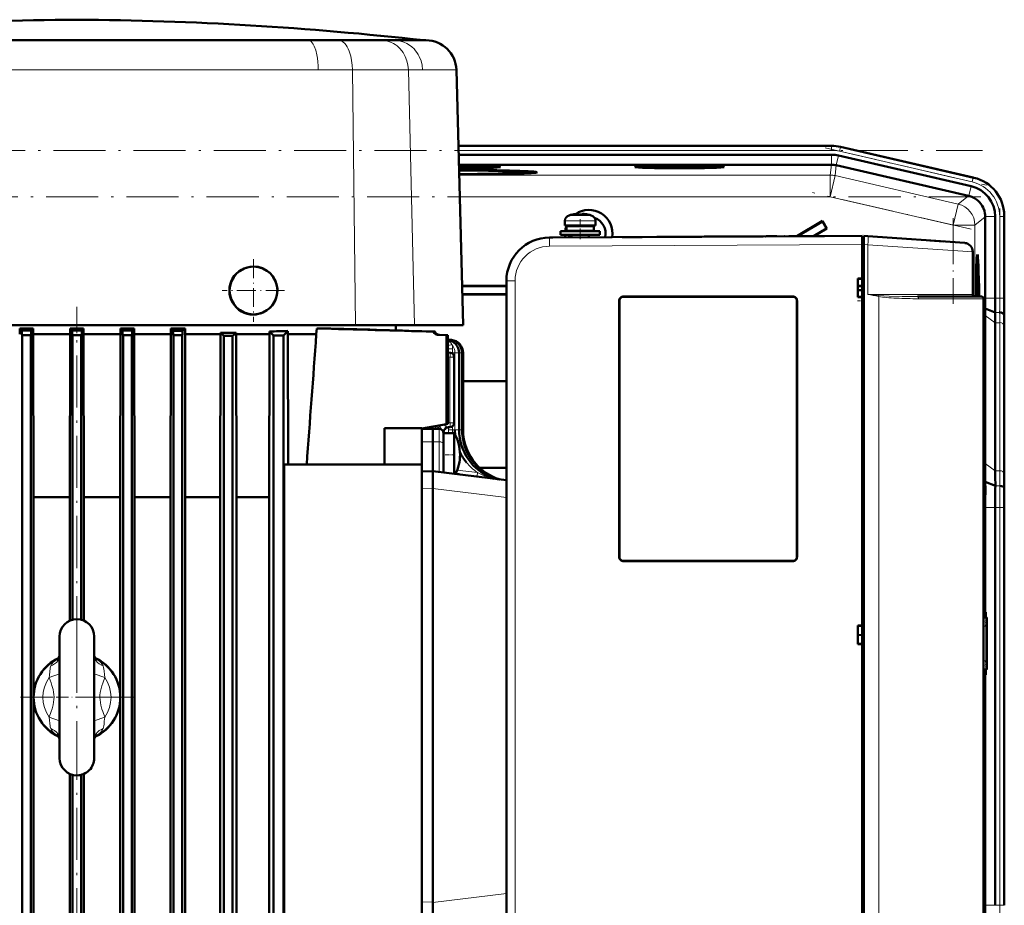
# Model space of a CAD drawing. Extents: x -1351 to 1763, y -1300 to 601.
# Tile 91 of 91: x 1461 to 1688, y 380 to 584. Entities that reach past the tile are written whole.
import ezdxf

# ---------------------------------------------------------------- set-up
doc = ezdxf.new("R2010")
doc.units = 0
doc.linetypes.add('DASHDOT', pattern=[18.5, 12, -3, 0.5, -3])

msp = doc.modelspace()

# ---------------------------------------------------------------- linework, layer by layer
at = {"color": 7, "lineweight": 50}
for p, q in [((1473.81, 579.62), (1403.64, 579.62)), ((1473.81, 579.62), (1445.48, 579.62)), ((1553.76, 579.62), (1473.81, 579.62)), ((1489.57, 579.62), (1473.81, 579.62)), ((1527.14, 579.62), (1489.57, 579.62)), ((1534.17, 579.62), (1527.14, 579.62)), ((1537.85, 579.62), (1534.17, 579.62)), ((1540.04, 579.62), (1537.85, 579.62)), ((1540.05, 579.62), (1540.04, 579.62)), ((1543.96, 579.62), (1540.05, 579.62)), ((1546.88, 579.62), (1543.96, 579.62)), ((1551.84, 579.62), (1546.88, 579.62)), ((1552.46, 579.62), (1551.84, 579.62)), ((1554.27, 579.62), (1552.46, 579.62)), ((1553.76, 579.62), (1553.81, 579.62)), ((1562.81, 513.94), (1561.27, 572.8)), ((1561.72, 555.29), (1627.47, 555.29)), ((1647.74, 555.29), (1627.47, 555.29)), ((1649.82, 555.05), (1680.59, 547.95)), ((1649.82, 555.05), (1680.39, 547.99)), ((1561.78, 553.23), (1647.74, 553.23)), ((1649.35, 553.04), (1679.93, 545.98)), ((1647.73, 550.93), (1561.84, 550.93)), ((1648.85, 550.8), (1679.32, 543.76)), ((1577.84, 549.21), (1577.91, 548.97)), ((1679.41, 543.74), (1679.32, 543.76)), ((1586.31, 536.89), (1586.31, 538.02)), ((1587.89, 539.42), (1587.88, 539.43)), ((1588.87, 539.58), (1589.04, 539.59)), ((1588.87, 539.58), (1589.04, 539.59)), ((1589.31, 539.57), (1589.31, 539.42)), ((1590.31, 539.57), (1590.31, 539.42)), ((1590.36, 539.59), (1590.33, 539.58)), ((1591.74, 539.43), (1591.73, 539.42)), ((1593.31, 538.02), (1593.31, 536.89)), ((1593.31, 538.02), (1593.31, 536.89)), ((1645.69, 537.97), (1639.74, 534.46)), ((1645.66, 537.87), (1645.69, 537.97)), ((1645.69, 537.97), (1646.7, 536.25)), ((1683.2, 538.89), (1683.19, 538.98)), ((1683.2, 538.89), (1683.2, 520.18)), ((1685.5, 538.98), (1685.5, 520.18)), ((1687.56, 539.19), (1687.56, 520.18)), ((1687.56, 538.98), (1687.56, 520.18)), ((1589.81, 536.89), (1586.31, 536.89)), ((1586.66, 536.79), (1589.81, 536.79)), ((1586.66, 536.79), (1586.66, 535.69)), ((1586.66, 535.69), (1589.81, 535.69)), ((1587.81, 536.79), (1587.81, 536.89)), ((1587.81, 535.59), (1587.81, 535.69)), ((1593.31, 536.89), (1589.81, 536.89)), ((1589.81, 536.79), (1592.96, 536.79)), ((1589.81, 535.69), (1592.96, 535.69)), ((1591.81, 536.79), (1591.81, 536.89)), ((1591.81, 536.79), (1591.81, 536.89)), ((1591.81, 535.59), (1591.81, 535.69)), ((1591.81, 535.59), (1591.81, 535.69)), ((1592.96, 536.79), (1592.96, 535.69)), ((1592.96, 536.79), (1592.96, 535.69)), ((1645.66, 537.87), (1639.88, 534.46)), ((1646.61, 536.27), (1643.57, 534.48)), ((1646.7, 536.25), (1643.71, 534.48)), ((1645.66, 537.87), (1646.61, 536.27)), ((1646.61, 536.27), (1646.7, 536.25)), ((1582.76, 534.16), (1654.81, 534.54)), ((1582.76, 534.16), (1583.54, 534.17)), ((1583.79, 534.17), (1583.8, 534.17)), ((1585.31, 535.59), (1589.81, 535.59)), ((1585.31, 534.79), (1585.31, 535.59)), ((1585.31, 534.79), (1589.81, 534.79)), ((1587.31, 534.79), (1587.31, 534.18)), ((1587.81, 534.19), (1587.81, 534.79)), ((1589.81, 535.59), (1594.31, 535.59)), ((1589.81, 534.79), (1594.31, 534.79)), ((1591.81, 534.21), (1591.81, 534.79)), ((1591.81, 534.21), (1591.81, 534.79)), ((1594.31, 535.59), (1594.31, 534.79)), ((1594.31, 535.59), (1594.31, 534.79)), ((1604.14, 534.27), (1599.48, 534.25)), ((1599.48, 534.25), (1599.5, 534.25)), ((1607.68, 534.29), (1604.14, 534.27)), ((1609.48, 534.3), (1607.48, 534.29)), ((1608.62, 534.3), (1608.69, 534.3)), ((1608.71, 534.3), (1611.91, 534.31)), ((1614.86, 534.33), (1611.5, 534.31)), ((1618.75, 534.35), (1616.34, 534.34)), ((1618.5, 534.35), (1618.53, 534.35)), ((1619.71, 534.35), (1619.73, 534.35)), ((1622.81, 534.37), (1620.58, 534.36)), ((1620.58, 534.36), (1620.61, 534.36)), ((1622.81, 534.37), (1622.83, 534.37)), ((1631.35, 534.42), (1630.62, 534.41)), ((1631.96, 534.42), (1631.68, 534.42)), ((1632.63, 534.42), (1632.56, 534.42)), ((1637.02, 534.45), (1636.93, 534.44)), ((1637.92, 534.45), (1640.92, 534.47)), ((1645.17, 534.49), (1646.15, 534.49)), ((1646.15, 534.49), (1645.93, 534.49)), ((1654.81, 532.54), (1654.81, 534.24)), ((1655.21, 534.24), (1654.81, 534.24)), ((1655.21, 534.51), (1656.12, 534.45)), ((1655.21, 532.52), (1655.21, 534.51)), ((1678.45, 532.89), (1656.12, 534.45)), ((1673.65, 533.22), (1670.4, 533.45)), ((1670.47, 533.44), (1673.66, 533.22)), ((1578.48, 533.18), (1578.53, 533.2)), ((1654.81, 348.53), (1654.81, 532.54)), ((1654.81, 524.69), (1654.81, 532.54)), ((1655.21, 532.52), (1655.21, 348.56)), ((1680.31, 530.89), (1680.31, 521.04)), ((1514.48, 527.47), (1514.51, 527.47)), ((1681.4, 528.47), (1681.2, 528.52)), ((1653.81, 520.39), (1653.81, 524.69)), ((1653.81, 524.69), (1654.81, 524.69)), ((1653.81, 524.54), (1654.81, 524.6)), ((1654.81, 524.64), (1654.81, 524.69)), ((1562.57, 523.04), (1572.81, 523.04)), ((1562.57, 522.97), (1572.81, 522.97)), ((1572.81, 524.16), (1572.81, 356.92)), ((1653.81, 523.04), (1654.81, 523.04)), ((1653.81, 522.97), (1654.81, 522.97)), ((1681.2, 522.6), (1681.14, 522.59)), ((1681.21, 520.71), (1681.2, 522.6)), ((1681.2, 522.6), (1681.21, 522.6)), ((1681.21, 522.6), (1681.23, 520.54)), ((1572.81, 521.11), (1562.62, 521.11)), ((1572.81, 521.04), (1562.62, 521.04)), ((1599.81, 520.54), (1638.81, 520.54)), ((1599.81, 520.51), (1638.81, 520.51)), ((1654.81, 521.99), (1653.81, 521.99)), ((1654.81, 521.99), (1653.81, 521.99)), ((1654.81, 520.47), (1653.81, 520.54)), ((1654.81, 520.39), (1653.81, 520.39)), ((1654.81, 520.39), (1654.81, 520.44)), ((1654.81, 444.69), (1654.81, 520.39)), ((1667.57, 520.54), (1682.31, 520.54)), ((1681.18, 521.02), (1681.13, 521.02)), ((1681.15, 520.62), (1681.15, 520.54)), ((1681.2, 520.54), (1681.18, 521.02)), ((1682.81, 520.04), (1682.81, 361.04)), ((1598.81, 460.54), (1598.81, 519.54)), ((1598.84, 460.54), (1598.84, 519.54)), ((1639.78, 519.54), (1639.78, 460.54)), ((1639.81, 519.54), (1639.81, 460.54)), ((1682.81, 508.54), (1682.81, 518.74)), ((1685.48, 516.87), (1683.18, 517.82)), ((1682.81, 516.03), (1683.15, 516.04)), ((1683.15, 516.04), (1683.15, 516.18)), ((1683.15, 482.04), (1683.15, 516.04)), ((1687.53, 516.04), (1687.5, 516.47)), ((1473.81, 513.94), (1409.62, 513.94)), ((1463.74, 513.17), (1460.61, 513.17)), ((1460.61, 513.17), (1461.08, 512.72)), ((1460.61, 513.17), (1460.61, 511.84)), ((1463.74, 513.17), (1463.29, 512.72)), ((1463.74, 513.17), (1463.74, 511.84)), ((1472.27, 513.18), (1475.35, 513.18)), ((1472.27, 513.18), (1472.7, 512.74)), ((1472.27, 513.18), (1472.27, 511.84)), ((1538, 513.94), (1473.81, 513.94)), ((1475.35, 513.18), (1474.91, 512.74)), ((1475.35, 513.18), (1475.35, 511.84)), ((1483.88, 513.17), (1483.87, 511.84)), ((1483.88, 513.17), (1484.33, 512.72)), ((1487, 513.17), (1483.88, 513.17)), ((1487, 513.17), (1486.54, 512.72)), ((1487, 513.17), (1487.01, 511.84)), ((1495.43, 513.18), (1495.95, 512.67)), ((1498.72, 513.18), (1495.43, 513.18)), ((1495.43, 513.18), (1495.43, 511.84)), ((1498.72, 513.18), (1498.72, 511.84)), ((1529.09, 513.17), (1528.99, 511.84)), ((1529.09, 513.17), (1532.35, 513.17)), ((1546.08, 513.94), (1538, 513.94)), ((1551.59, 513.94), (1546.08, 513.94)), ((1547.31, 513.94), (1547.31, 512.73)), ((1562.81, 513.94), (1551.59, 513.94)), ((1685.5, 514.52), (1685.5, 480.38)), ((1687.56, 513.11), (1687.56, 478.97)), ((1687.56, 513.11), (1687.56, 478.97)), ((1463.29, 512.72), (1461.08, 512.72)), ((1461.11, 511.7), (1461.18, 511.63)), ((1461.18, 511.63), (1463.18, 511.63)), ((1461.18, 329.51), (1461.18, 511.63)), ((1463.25, 511.7), (1463.18, 511.63)), ((1463.18, 329.47), (1463.18, 511.63)), ((1463.74, 511.84), (1463.81, 474.27)), ((1472.27, 511.84), (1463.74, 511.84)), ((1472.27, 511.84), (1472.2, 474.27)), ((1473.81, 512.74), (1472.7, 512.74)), ((1472.74, 511.7), (1472.81, 511.63)), ((1473.81, 511.63), (1472.81, 511.63)), ((1472.81, 446.01), (1472.81, 511.63)), ((1473.81, 512.74), (1474.91, 512.74)), ((1474.81, 511.63), (1473.81, 511.63)), ((1474.88, 511.7), (1474.81, 511.63)), ((1474.81, 446.01), (1474.81, 511.63)), ((1475.35, 511.84), (1475.42, 474.27)), ((1475.35, 511.84), (1483.87, 511.84)), ((1483.87, 511.84), (1483.8, 474.27)), ((1484.33, 512.72), (1486.54, 512.72)), ((1484.43, 511.63), (1484.36, 511.7)), ((1486.43, 511.63), (1484.43, 511.63)), ((1484.43, 329.47), (1484.43, 511.63)), ((1486.43, 511.63), (1486.5, 511.7)), ((1486.43, 511.63), (1486.43, 329.51)), ((1487.01, 511.84), (1487.08, 474.27)), ((1495.43, 511.84), (1487.01, 511.84)), ((1495.43, 511.84), (1495.36, 474.27)), ((1495.95, 512.67), (1498.16, 512.65)), ((1496.06, 511.63), (1495.99, 511.7)), ((1498.06, 511.63), (1496.06, 511.63)), ((1496.06, 329.74), (1496.06, 511.63)), ((1498.06, 511.63), (1498.13, 511.7)), ((1498.06, 329.8), (1498.06, 511.63)), ((1498.72, 511.84), (1498.79, 474.27)), ((1506.93, 511.84), (1498.72, 511.84)), ((1506.93, 511.84), (1506.86, 474.27)), ((1510.49, 512.17), (1506.93, 512.17)), ((1506.93, 512.17), (1506.93, 511.84)), ((1507.68, 511.48), (1509.68, 511.46)), ((1507.68, 330.18), (1507.68, 511.48)), ((1509.68, 330.27), (1509.68, 511.46)), ((1510.49, 512.17), (1510.49, 511.84)), ((1510.49, 511.84), (1510.57, 474.27)), ((1518.21, 511.84), (1510.49, 511.84)), ((1518.12, 474.27), (1518.21, 511.84)), ((1518.21, 512.47), (1519.14, 511.54)), ((1518.21, 512.47), (1518.21, 511.84)), ((1519.14, 511.54), (1521.39, 511.54)), ((1519.14, 511.54), (1519.14, 331.54)), ((1522.45, 512.59), (1521.39, 511.54)), ((1521.39, 511.54), (1521.39, 331.54)), ((1522.45, 512.59), (1522.45, 511.84)), ((1522.53, 481.82), (1522.45, 511.84)), ((1528.99, 511.84), (1522.45, 511.84)), ((1556.01, 512.43), (1556.35, 512.45)), ((1559.02, 511.63), (1556.95, 511.7)), ((1559.34, 511.63), (1557.29, 511.7)), ((1559.34, 511.63), (1557.29, 511.7)), ((1559.34, 511.63), (1559.02, 511.63)), ((1559.02, 511.63), (1559.02, 491.15)), ((1559.34, 511.63), (1559.34, 491.2)), ((1559.34, 511.63), (1559.34, 510.65)), ((1559.34, 510.65), (1560.17, 510.54)), ((1559.34, 510.62), (1559.95, 510.54)), ((1682.81, 372.54), (1682.81, 508.54)), ((1559.89, 507.58), (1559.34, 507.65)), ((1560.77, 506.59), (1560.77, 491.42)), ((1561.91, 507.57), (1561.91, 489.84)), ((1562.58, 507.57), (1562.58, 489.84)), ((1562.81, 507.57), (1562.81, 489.84)), ((1572.81, 501.04), (1562.81, 501.04)), ((1553.31, 490.14), (1559.02, 491.15)), ((1555.8, 490.58), (1555.81, 490.08)), ((1559.34, 491.2), (1559.02, 491.15)), ((1559.8, 490.42), (1559.43, 490.41)), ((1553.31, 490.16), (1544.71, 490.16)), ((1544.71, 481.82), (1544.71, 490.16)), ((1553.31, 483.31), (1553.31, 490.16)), ((1553.56, 490.02), (1555.81, 490.08)), ((1555.81, 490.08), (1555.81, 487.08)), ((1557.33, 490.04), (1555.81, 490.08)), ((1558.31, 489.08), (1558.31, 486.58)), ((1560.77, 489.08), (1558.31, 489.08)), ((1560.77, 489.08), (1560.77, 486.48)), ((1555.81, 480.28), (1555.81, 487.08)), ((1558.31, 486.48), (1558.31, 486.58)), ((1558.31, 486.02), (1558.31, 486.48)), ((1558.31, 479.97), (1558.31, 486.02)), ((1560.77, 486.48), (1560.77, 479.69)), ((1553.31, 481.82), (1521.58, 481.82)), ((1521.58, 374.82), (1521.58, 481.82)), ((1553.31, 481.82), (1553.31, 483.31)), ((1553.31, 374.82), (1553.31, 481.82)), ((1553.31, 480.22), (1555.81, 480.28)), ((1572.81, 478.19), (1555.81, 480.28)), ((1555.81, 476.31), (1555.81, 480.28)), ((1560.77, 479.67), (1560.77, 479.69)), ((1566.65, 481.04), (1572.81, 481.04)), ((1685.52, 476.87), (1683.18, 477.84)), ((1683.21, 476.04), (1683.18, 477.84)), ((1555.81, 476.28), (1555.81, 476.31)), ((1555.81, 380.88), (1555.81, 476.28)), ((1683.21, 476.04), (1682.81, 476.03)), ((1687.58, 476.04), (1687.55, 476.47)), ((1463.81, 474.27), (1463.81, 428.42)), ((1472.2, 474.27), (1463.81, 474.27)), ((1472.2, 474.27), (1472.2, 445.8)), ((1475.42, 474.27), (1475.42, 445.8)), ((1483.8, 474.27), (1475.42, 474.27)), ((1483.8, 474.27), (1483.8, 428.42)), ((1487.08, 474.27), (1487.08, 363.81)), ((1495.36, 474.27), (1487.08, 474.27)), ((1495.36, 474.27), (1495.36, 363.81)), ((1506.86, 474.27), (1498.79, 474.27)), ((1498.79, 474.27), (1498.79, 363.81)), ((1506.86, 474.27), (1506.86, 363.81)), ((1518.12, 474.27), (1510.57, 474.27)), ((1510.57, 474.27), (1510.57, 363.81)), ((1518.12, 474.27), (1518.12, 363.81)), ((1683.2, 446.54), (1683.2, 471.9)), ((1685.5, 471.9), (1685.5, 380.18)), ((1687.56, 380.18), (1687.56, 471.9)), ((1687.56, 471.9), (1687.56, 380.18)), ((1683.03, 461.04), (1683.03, 446.54)), ((1638.81, 459.57), (1599.81, 459.57)), ((1638.81, 459.54), (1599.81, 459.54)), ((1683.54, 446.54), (1682.81, 446.54)), ((1683.31, 446.53), (1683.51, 446.54)), ((1683.49, 435.94), (1683.49, 445.13)), ((1683.54, 446.54), (1683.51, 446.54)), ((1683.54, 446.54), (1683.55, 446.54)), ((1683.55, 434.54), (1683.55, 446.54)), ((1683.55, 434.54), (1683.55, 446.54)), ((1683.55, 434.54), (1683.55, 446.54)), ((1683.55, 434.54), (1683.55, 446.54)), ((1683.55, 434.54), (1683.55, 446.54)), ((1683.55, 434.54), (1683.55, 446.54)), ((1683.55, 434.54), (1683.55, 446.54)), ((1683.55, 434.54), (1683.55, 446.54)), ((1683.55, 434.54), (1683.55, 446.54)), ((1683.55, 434.59), (1683.55, 446.49)), ((1683.55, 434.79), (1683.55, 446.29)), ((1683.55, 435.19), (1683.55, 445.89)), ((1653.81, 440.39), (1653.81, 444.69)), ((1653.81, 444.69), (1654.81, 444.69)), ((1653.81, 444.54), (1654.81, 444.6)), ((1654.81, 444.64), (1654.81, 444.69)), ((1469.81, 415.85), (1469.81, 442.14)), ((1477.81, 442.14), (1477.81, 440.42)), ((1477.81, 415.85), (1477.81, 442.14)), ((1477.81, 440.42), (1477.81, 437.74)), ((1653.81, 442.54), (1654.81, 442.47)), ((1654.81, 440.47), (1653.81, 440.54)), ((1654.81, 440.39), (1653.81, 440.39)), ((1654.81, 440.39), (1654.81, 440.44)), ((1654.81, 360.69), (1654.81, 440.39)), ((1683.54, 434.54), (1682.81, 434.54)), ((1683.03, 434.54), (1683.03, 391.04)), ((1683.2, 380.18), (1683.2, 434.54)), ((1683.51, 434.54), (1683.31, 434.54)), ((1683.51, 434.54), (1683.54, 434.54)), ((1683.54, 434.54), (1683.55, 434.54)), ((1463.81, 427.85), (1463.81, 363.81)), ((1483.8, 427.85), (1483.8, 363.81)), ((1477.81, 418.54), (1477.81, 414.14)), ((1469.81, 414.14), (1469.81, 415.85)), ((1477.81, 414.14), (1477.81, 415.85)), ((1472.2, 410.48), (1472.2, 363.81)), ((1472.81, 329.4), (1472.81, 410.27)), ((1474.81, 329.4), (1474.81, 410.27)), ((1475.42, 410.48), (1475.42, 363.81)), ((1555.81, 380.85), (1555.81, 380.88)), ((1555.81, 380.85), (1555.81, 376.88))]:
    msp.add_line(p, q, dxfattribs=at)
at = {"color": 7, "linetype": 'DASHDOT', "lineweight": 18, "ltscale": 0.000111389}
msp.add_line((1473.81, 579.62), (1473.81, 579.62), dxfattribs=at)
at = {"color": 7, "lineweight": 18}
for p, q in [((1473.81, 572.8), (1418.17, 572.8)), ((1490.06, 572.8), (1473.81, 572.8)), ((1529.44, 572.8), (1490.06, 572.8)), ((1537.31, 572.8), (1529.44, 572.8)), ((1538, 513.94), (1537.31, 572.8)), ((1544.99, 572.8), (1537.31, 572.8)), ((1545.04, 572.8), (1544.99, 572.8)), ((1547.03, 572.8), (1545.04, 572.8)), ((1550.22, 572.8), (1547.03, 572.8)), ((1550.22, 572.8), (1551.59, 513.94)), ((1553.49, 572.8), (1550.22, 572.8)), ((1561.27, 572.8), (1553.49, 572.8)), ((1561.73, 555.25), (1647.74, 555.25)), ((1561.75, 554.25), (1647.74, 554.25)), ((1647.74, 555.29), (1647.74, 555.25)), ((1647.74, 555.25), (1647.74, 554.25)), ((1649.59, 554.04), (1649.81, 555.02)), ((1649.59, 554.04), (1680.16, 546.98)), ((1649.81, 555.02), (1649.82, 555.05)), ((1649.81, 555.02), (1680.38, 547.96)), ((1647.74, 550.93), (1647.74, 553.23)), ((1648.84, 550.8), (1649.35, 553.04)), ((1647.45, 548.55), (1647.73, 550.93)), ((1648.85, 550.8), (1648.58, 548.42)), ((1647.45, 548.55), (1561.9, 548.55)), ((1647.45, 548.55), (1647.45, 543.55)), ((1648.58, 548.42), (1647.45, 543.55)), ((1676.94, 541.87), (1648.58, 548.42)), ((1680.16, 546.98), (1680.38, 547.96)), ((1680.39, 547.99), (1680.38, 547.96)), ((1679.41, 543.74), (1679.93, 545.98)), ((1647.45, 543.55), (1562.03, 543.55)), ((1675.82, 537), (1647.45, 543.55)), ((1676.94, 541.87), (1679.32, 543.76)), ((1676.94, 541.87), (1675.82, 537)), ((1586.31, 538.02), (1589.78, 538.02)), ((1587.24, 539.26), (1589.78, 539.26)), ((1589.78, 539.26), (1589.81, 539.26)), ((1589.78, 538.02), (1589.81, 538.02)), ((1589.81, 539.26), (1592.38, 539.26)), ((1589.81, 538.02), (1593.31, 538.02)), ((1683.2, 538.89), (1680.82, 537)), ((1683.19, 538.98), (1685.5, 538.98)), ((1686.52, 538.98), (1687.52, 538.98)), ((1686.52, 538.98), (1686.52, 520.18)), ((1687.52, 538.98), (1687.52, 520.18)), ((1687.52, 538.98), (1687.56, 538.98)), ((1680.82, 537), (1675.82, 537)), ((1675.82, 533.07), (1675.82, 537)), ((1680.82, 520.54), (1680.82, 537)), ((1582.74, 534.16), (1582.76, 534.16)), ((1654.81, 532.54), (1582.76, 532.16)), ((1654.81, 532.54), (1655.21, 532.54)), ((1656.12, 532.45), (1655.21, 532.52)), ((1680.31, 530.89), (1656.12, 532.45)), ((1656.12, 521.04), (1656.12, 532.45)), ((1574.8, 524.16), (1572.81, 524.16)), ((1574.8, 524.16), (1574.8, 356.92)), ((1599.81, 520.51), (1599.81, 520.54)), ((1638.81, 520.51), (1638.81, 520.54)), ((1680.31, 521.04), (1656.12, 521.04)), ((1658.62, 520.56), (1658.62, 360.52)), ((1667.78, 520.04), (1682.81, 520.04)), ((1685.5, 520.18), (1683.2, 520.18)), ((1685.5, 520.18), (1686.52, 520.18)), ((1686.52, 520.18), (1687.52, 520.18)), ((1687.52, 520.18), (1687.56, 520.18)), ((1598.84, 519.54), (1598.81, 519.54)), ((1639.81, 519.54), (1639.78, 519.54)), ((1685.5, 514.52), (1683.15, 516.18)), ((1686.5, 516.87), (1685.48, 516.87)), ((1687.58, 516.04), (1687.53, 516.04)), ((1686.52, 514.52), (1685.5, 514.52)), ((1686.52, 514.52), (1686.52, 480.38)), ((1687.52, 513.84), (1687.52, 479.7)), ((1461.11, 511.7), (1463.25, 511.7)), ((1473.81, 511.7), (1472.74, 511.7)), ((1473.81, 511.7), (1474.88, 511.7)), ((1486.5, 511.7), (1484.36, 511.7)), ((1498.13, 511.7), (1495.99, 511.7)), ((1556.95, 511.7), (1557.29, 511.7)), ((1559.95, 510.54), (1559.34, 510.54)), ((1559.37, 510.53), (1559.34, 510.54)), ((1559.34, 508.52), (1559.44, 508.48)), ((1559.44, 508.48), (1559.44, 507.64)), ((1560.17, 510.54), (1559.95, 510.54)), ((1560.4, 508.47), (1560.4, 507.57)), ((1559.8, 506.59), (1559.34, 506.64)), ((1559.8, 506.59), (1560.64, 506.59)), ((1559.8, 506.59), (1559.8, 491.42)), ((1559.97, 507.57), (1560.4, 507.57)), ((1560.94, 507.57), (1560.4, 507.57)), ((1560.4, 507.57), (1560.4, 507.36)), ((1560.64, 506.59), (1560.77, 506.59)), ((1560.94, 507.57), (1561.91, 507.57)), ((1560.94, 507.57), (1560.94, 489.84)), ((1561.91, 507.57), (1562.58, 507.57)), ((1562.58, 507.57), (1562.81, 507.57)), ((1554.27, 490.31), (1554.27, 490.04)), ((1556.49, 490.7), (1556.49, 490.49)), ((1559.8, 491.42), (1559.34, 491.4)), ((1559.44, 490.41), (1559.44, 489.84)), ((1559.8, 491.42), (1560.27, 491.42)), ((1560.27, 491.42), (1560.77, 491.42)), ((1560.4, 490.65), (1560.4, 489.84)), ((1557.33, 490.04), (1557.33, 487.06)), ((1558.48, 489.41), (1558.49, 489.41)), ((1558.48, 489.41), (1558.48, 489.41)), ((1558.49, 489.08), (1558.49, 489.41)), ((1559.44, 489.84), (1560.4, 489.84)), ((1559.44, 489.84), (1559.44, 489.08)), ((1560.94, 489.84), (1560.4, 489.84)), ((1560.4, 489.84), (1560.4, 489.08)), ((1560.94, 489.84), (1561.91, 489.84)), ((1561.91, 489.84), (1562.58, 489.84)), ((1562.58, 489.84), (1562.81, 489.84)), ((1553.31, 487.05), (1555.81, 487.08)), ((1557.33, 487.06), (1555.81, 487.08)), ((1557.33, 480.09), (1557.33, 487.06)), ((1685.5, 480.38), (1683.15, 482.04)), ((1561.07, 479.64), (1561.1, 479.63)), ((1561.46, 480.55), (1566.11, 479.97)), ((1686.52, 480.38), (1685.5, 480.38)), ((1569.67, 478.61), (1569.68, 478.61)), ((1686.55, 476.87), (1685.52, 476.87)), ((1553.31, 476.22), (1555.81, 476.28)), ((1572.81, 474.22), (1555.81, 476.31)), ((1685.5, 471.9), (1683.2, 471.9)), ((1686.52, 471.9), (1685.5, 471.9)), ((1686.52, 471.9), (1686.52, 380.18)), ((1686.52, 471.9), (1687.52, 471.9)), ((1687.52, 471.9), (1687.52, 380.18)), ((1687.56, 471.9), (1687.52, 471.9)), ((1683.03, 461.04), (1682.81, 461.04)), ((1598.84, 460.54), (1598.81, 460.54)), ((1599.81, 459.57), (1599.81, 459.54)), ((1638.81, 459.57), (1638.81, 459.54)), ((1639.78, 460.54), (1639.81, 460.54)), ((1683.51, 446.54), (1683.51, 446.5)), ((1683.51, 446.34), (1683.51, 446.47)), ((1683.51, 445.98), (1683.51, 446.24)), ((1683.51, 445.8), (1683.51, 435.28)), ((1683.39, 444.54), (1682.81, 444.54)), ((1683.39, 444.54), (1683.39, 436.54)), ((1683.39, 436.54), (1682.81, 436.54)), ((1469.81, 433.58), (1467.4, 432.69)), ((1477.81, 433.58), (1480.21, 432.69)), ((1683.51, 434.83), (1683.51, 435.1)), ((1683.51, 434.61), (1683.51, 434.74)), ((1683.51, 434.57), (1683.51, 434.54)), ((1469.81, 422.69), (1467.4, 423.58)), ((1477.81, 422.69), (1480.21, 423.58)), ((1682.81, 391.04), (1683.03, 391.04)), ((1572.81, 382.94), (1555.81, 380.85)), ((1553.31, 380.95), (1555.81, 380.88)), ((1683.2, 380.18), (1685.5, 380.18)), ((1685.5, 380.18), (1686.52, 380.18)), ((1687.52, 380.18), (1686.52, 380.18)), ((1687.52, 380.18), (1687.56, 380.18))]:
    msp.add_line(p, q, dxfattribs=at)
at = {"color": 7, "linetype": 'DASHDOT', "lineweight": 18}
for p, q in [((1264.87, 554.25), (1682.54, 554.25)), ((1646.27, 554.81), (1683.47, 546.22)), ((1682.2, 543.55), (1265.21, 543.55)), ((1679.94, 536.05), (1643.34, 544.5)), ((1686.52, 540.86), (1686.52, 518.3)), ((1473.81, 439.45), (1473.81, 518.2)), ((1686.52, 481.07), (1686.52, 371.01)), ((1473.81, 441.14), (1473.81, 415.14)), ((1486.81, 428.14), (1460.81, 428.14)), ((1473.81, 421.14), (1473.81, 290.67))]:
    msp.add_line(p, q, dxfattribs=at)
at = {"color": 7, "linetype": 'DASHDOT', "lineweight": 18, "ltscale": 0.000946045}
msp.add_line((1588.81, 539.57), (1588.81, 539.6), dxfattribs=at)
at = {"color": 7, "linetype": 'DASHDOT', "lineweight": 18, "ltscale": 0.114896}
msp.add_line((1589.81, 538.4), (1589.81, 533.8), dxfattribs=at)
at = {"color": 7, "linetype": 'DASHDOT', "lineweight": 18, "ltscale": 0.000746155}
msp.add_line((1590.81, 539.57), (1590.81, 539.6), dxfattribs=at)
at = {"color": 7, "linetype": 'DASHDOT', "lineweight": 18, "ltscale": 0.493869}
msp.add_line((1675.82, 518.89), (1675.82, 538.65), dxfattribs=at)
at = {"color": 7, "linetype": 'DASHDOT', "lineweight": 18, "ltscale": 0.012003}
msp.add_line((1654.77, 532.55), (1655.25, 532.55), dxfattribs=at)
at = {"color": 7, "linetype": 'DASHDOT', "lineweight": 18, "ltscale": 0.360159}
for p, q in [((1514.48, 529.14), (1514.48, 514.73)), ((1521.68, 521.93), (1507.28, 521.93))]:
    msp.add_line(p, q, dxfattribs=at)
at = {"color": 7, "linetype": 'DASHDOT', "lineweight": 18, "ltscale": 0.3575}
msp.add_line((1514.51, 529.09), (1514.51, 514.79), dxfattribs=at)
at = {"color": 7, "linetype": 'DASHDOT', "lineweight": 18, "ltscale": 0.357498}
msp.add_line((1521.66, 521.94), (1507.36, 521.94), dxfattribs=at)
at = {"color": 7, "linetype": 'DASHDOT', "lineweight": 18, "ltscale": 0.030017}
msp.add_line((1654.91, 519.54), (1653.71, 519.54), dxfattribs=at)
at = {"color": 7, "linetype": 'DASHDOT', "lineweight": 18, "ltscale": 0.062965}
msp.add_line((1473.81, 514.15), (1473.81, 511.63), dxfattribs=at)
at = {"color": 7, "linetype": 'DASHDOT', "lineweight": 18, "ltscale": 0.073843}
msp.add_line((1561.01, 484.08), (1558.06, 484.08), dxfattribs=at)
at = {"color": 7, "linetype": 'DASHDOT', "lineweight": 18, "ltscale": 0.360001}
msp.add_line((1683.45, 433.34), (1683.45, 447.74), dxfattribs=at)
at = {"color": 7, "linetype": 'DASHDOT', "lineweight": 18, "ltscale": 0.239999}
msp.add_line((1469.01, 428.14), (1478.61, 428.14), dxfattribs=at)
at = {"color": 7, "lineweight": 18}
for points in [[(1527.14, 579.62), (1527.46, 579.55), (1527.77, 579.36), (1528.06, 579.04), (1528.28, 578.7), (1528.49, 578.3), (1528.84, 577.36), (1529.1, 576.3), (1529.24, 575.48), (1529.35, 574.64), (1529.42, 573.73), (1529.44, 572.8)], [(1534.17, 579.62), (1534.42, 579.6), (1534.66, 579.54), (1534.9, 579.43), (1535.13, 579.28), (1535.57, 578.89), (1535.85, 578.53), (1536.11, 578.12), (1536.36, 577.63), (1536.58, 577.09), (1536.92, 575.97), (1537.13, 574.95), (1537.26, 573.89), (1537.31, 572.8)], [(1543.96, 579.62), (1544.69, 579.57), (1545.4, 579.43), (1546.1, 579.2), (1546.76, 578.88), (1547.19, 578.62), (1547.6, 578.32), (1547.98, 577.98), (1548.34, 577.62), (1548.98, 576.81), (1549.49, 575.9), (1549.87, 574.91), (1550.12, 573.87), (1550.22, 572.8)], [(1546.88, 579.62), (1547.65, 579.57), (1548.41, 579.43), (1549.14, 579.2), (1549.85, 578.88), (1550.44, 578.52), (1551, 578.1), (1551.51, 577.62), (1551.86, 577.23), (1552.18, 576.81), (1552.47, 576.36), (1552.73, 575.89), (1553.13, 574.91), (1553.39, 573.87), (1553.49, 572.8)], [(1582.76, 532.16), (1582.75, 534.08), (1582.75, 534.15), (1582.76, 534.16)], [(1667.57, 520.54), (1664.07, 520.57), (1661.07, 520.65), (1658.66, 520.8)], [(1667.57, 520.54), (1667.6, 520.53), (1667.68, 520.47), (1667.72, 520.39)], [(1560.26, 509.47), (1559.45, 509.25), (1559.36, 509.22), (1559.34, 509.22)], [(1560.4, 508.47), (1559.56, 508.48), (1559.44, 508.48)], [(1557.32, 490.29), (1557.22, 490.36), (1556.95, 490.44), (1556.49, 490.49)], [(1557.9, 489.84), (1557.69, 490.19), (1557.51, 490.6), (1557.43, 490.87)], [(1559.1, 490.49), (1558.88, 490.4), (1558.67, 490.25), (1558.46, 490), (1558.32, 489.71), (1558.29, 489.58)], [(1559.1, 490.49), (1558.93, 490.57), (1558.61, 490.83), (1558.39, 491.03)], [(1559.43, 490.41), (1559.2, 490.37), (1558.99, 490.29), (1558.8, 490.15), (1558.65, 489.98), (1558.55, 489.78), (1558.48, 489.41)], [(1559.1, 490.49), (1559.34, 490.42), (1559.43, 490.41)], [(1558.29, 489.58), (1558.41, 489.45), (1558.45, 489.42), (1558.46, 489.41), (1558.48, 489.41)], [(1558.62, 489.9), (1558.57, 489.59), (1558.54, 489.48)], [(1566.11, 479.97), (1566.03, 479.12), (1566.02, 479.04), (1566.02, 479.03), (1566.02, 479.03), (1566.02, 479.03), (1566.03, 479.03)], [(1566.11, 479.97), (1567.35, 479.36), (1567.99, 479.1)], [(1469.81, 437.74), (1469.79, 437.45), (1469.72, 437.17), (1469.61, 436.89), (1469.46, 436.62), (1469.11, 436.19), (1468.67, 435.83), (1468.15, 435.52), (1467.79, 435.36)], [(1467.79, 435.36), (1468.05, 435.86), (1468.42, 436.3), (1468.71, 436.55), (1469.04, 436.76)], [(1477.81, 437.74), (1477.83, 437.45), (1477.9, 437.17), (1478.01, 436.89), (1478.16, 436.62), (1478.51, 436.19), (1478.95, 435.83), (1479.46, 435.52), (1479.83, 435.36)], [(1478.58, 436.76), (1479, 436.47), (1479.37, 436.11), (1479.66, 435.7), (1479.83, 435.36)], [(1467.79, 435.36), (1467.66, 434.96), (1467.6, 434.69), (1467.53, 434.15), (1467.46, 433.14), (1467.4, 432.69)], [(1479.83, 435.36), (1479.96, 434.96), (1480.02, 434.69), (1480.08, 434.15), (1480.13, 433.4), (1480.21, 432.69)], [(1467.4, 423.58), (1467.87, 424.87), (1468.07, 425.5), (1468.32, 426.43), (1468.43, 427.05), (1468.5, 427.66), (1468.52, 428.21), (1468.49, 428.76), (1468.42, 429.34), (1468.3, 429.93), (1468.05, 430.84), (1467.85, 431.45), (1467.4, 432.69)], [(1480.21, 432.69), (1479.75, 431.41), (1479.54, 430.78), (1479.3, 429.84), (1479.18, 429.23), (1479.12, 428.61), (1479.1, 428.06), (1479.13, 427.52), (1479.2, 426.93), (1479.32, 426.35), (1479.56, 425.44), (1479.76, 424.83), (1480.21, 423.58)], [(1467.79, 420.91), (1467.66, 421.31), (1467.6, 421.59), (1467.53, 422.12), (1467.49, 422.88), (1467.4, 423.58)], [(1480.21, 423.58), (1480.11, 422.65), (1480.06, 421.92), (1480.01, 421.54), (1479.83, 420.91)], [(1469.81, 418.54), (1469.79, 418.83), (1469.72, 419.11), (1469.61, 419.39), (1469.46, 419.66), (1469.11, 420.08), (1468.67, 420.45), (1468.15, 420.75), (1467.79, 420.91)], [(1469.04, 419.51), (1468.61, 419.81), (1468.25, 420.16), (1467.95, 420.58), (1467.79, 420.91)], [(1477.81, 418.54), (1477.83, 418.83), (1477.9, 419.11), (1478.01, 419.39), (1478.16, 419.66), (1478.51, 420.08), (1478.95, 420.45), (1479.46, 420.75), (1479.83, 420.91)], [(1479.83, 420.91), (1479.6, 420.47), (1479.29, 420.07), (1478.91, 419.73), (1478.58, 419.51)]]:
    msp.add_lwpolyline(points, dxfattribs=at)
at = {"color": 7, "lineweight": 50}
for points in [[(1588.81, 539.57), (1589.14, 539.59), (1589.26, 539.59), (1589.29, 539.58), (1589.3, 539.58), (1589.31, 539.57), (1589.31, 539.57), (1589.31, 539.57)], [(1588.81, 539.57), (1589.16, 539.59), (1589.27, 539.59), (1589.29, 539.58)], [(1589.26, 539.59), (1589.3, 539.58), (1589.3, 539.58), (1589.31, 539.57), (1589.31, 539.57), (1589.31, 539.57)], [(1589.26, 539.59), (1589.3, 539.58), (1589.3, 539.58), (1589.31, 539.57), (1589.31, 539.57), (1589.31, 539.57)], [(1590.81, 539.57), (1590.61, 539.59), (1590.38, 539.59), (1590.33, 539.58), (1590.31, 539.58), (1590.31, 539.57), (1590.31, 539.57), (1590.31, 539.57)], [(1590.81, 539.57), (1590.6, 539.59), (1590.37, 539.59)], [(1681.14, 522.05), (1681.13, 521.93), (1681.13, 521.35)], [(1681.14, 522.52), (1681.17, 522), (1681.19, 521.48)], [(1681.18, 521.02), (1681.15, 521.97), (1681.14, 522.03), (1681.14, 522.05)], [(1598.84, 519.54), (1598.87, 519.76), (1598.95, 519.98), (1599.1, 520.18), (1599.28, 520.34), (1599.49, 520.45), (1599.81, 520.51)], [(1639.78, 519.54), (1639.75, 519.76), (1639.67, 519.98), (1639.52, 520.18), (1639.34, 520.34), (1639.13, 520.45), (1638.81, 520.51)], [(1681.13, 521.35), (1681.15, 520.68), (1681.15, 520.64), (1681.15, 520.62)], [(1461.08, 512.72), (1461.09, 511.99), (1461.1, 511.76), (1461.11, 511.71), (1461.11, 511.71), (1461.11, 511.7)], [(1463.29, 512.72), (1463.27, 511.82), (1463.26, 511.72), (1463.26, 511.71), (1463.25, 511.71), (1463.25, 511.7)], [(1472.7, 512.74), (1472.71, 512), (1472.73, 511.76), (1472.73, 511.71), (1472.74, 511.71), (1472.74, 511.7)], [(1474.88, 511.7), (1474.88, 511.71), (1474.88, 511.71), (1474.89, 511.73), (1474.9, 511.85), (1474.91, 512.74)], [(1484.36, 511.7), (1484.36, 511.71), (1484.36, 511.71), (1484.36, 511.73), (1484.34, 511.85), (1484.33, 512.72)], [(1486.5, 511.7), (1486.5, 511.71), (1486.51, 511.71), (1486.51, 511.72), (1486.52, 511.84), (1486.54, 512.72)], [(1495.99, 511.7), (1495.99, 511.71), (1495.98, 511.71), (1495.98, 511.74), (1495.97, 511.92), (1495.95, 512.67)], [(1498.13, 511.7), (1498.13, 511.71), (1498.13, 511.71), (1498.14, 511.74), (1498.15, 511.92), (1498.16, 512.65)], [(1559.06, 490.32), (1558.77, 490.11), (1558.59, 489.83)], [(1553.31, 489.94), (1553.32, 489.96), (1553.34, 489.98), (1553.4, 490), (1553.56, 490.02)], [(1599.81, 459.57), (1599.58, 459.6), (1599.37, 459.68), (1599.17, 459.82), (1599.01, 460.01), (1598.9, 460.22), (1598.84, 460.54)], [(1639.78, 460.54), (1639.75, 460.31), (1639.67, 460.1), (1639.52, 459.9), (1639.34, 459.74), (1639.13, 459.63), (1638.81, 459.57)], [(1683.51, 446.47), (1683.54, 446.47), (1683.55, 446.48), (1683.55, 446.48), (1683.55, 446.49)], [(1683.55, 446.49), (1683.55, 446.49), (1683.55, 446.49), (1683.54, 446.5), (1683.52, 446.5)], [(1469.81, 437.74), (1469.65, 437.31), (1469.35, 436.97), (1469.19, 436.85)], [(1477.81, 437.74), (1477.97, 437.31), (1478.26, 436.97), (1478.42, 436.85)], [(1683.55, 434.59), (1683.55, 434.59), (1683.55, 434.6), (1683.54, 434.6), (1683.51, 434.61)], [(1683.52, 434.58), (1683.54, 434.58), (1683.55, 434.59), (1683.55, 434.59), (1683.55, 434.59)], [(1469.81, 418.53), (1469.65, 418.97), (1469.35, 419.31), (1469.19, 419.42)], [(1477.81, 418.53), (1477.97, 418.97), (1478.26, 419.31), (1478.42, 419.42)]]:
    msp.add_lwpolyline(points, dxfattribs=at)
msp.add_circle((1514.51, 521.94), 5.5, dxfattribs=at)
for centre, radius, start, end in [((1478.6, -171.03), 755.42, 90.36381, 96.44138), ((1469.01, -171.03), 755.42, 83.55862, 89.63619), ((1554.27, 572.62), 7, 1.4987, 90.0013), ((1647.74, 546.04), 9.25, 77.0008, 89.9996), ((1647.74, 546.04), 9.25, 77.0008, 89.9996), ((1647.74, 546.04), 7.19, 77.0008, 89.9996), ((1678.56, 539.19), 8.99, 359.9916, 77.0084), ((1678.31, 538.98), 7.18, 359.9917, 77.0084), ((1678.2, 538.9), 5, 65.4322, 75.951), ((1591.8, 535.04), 5.47, 351.5633, 124.2473), ((1678.2, 538.89), 5, 1.0533, 19.827), ((1587.61, 538.02), 1.3, 106.6015, 180), ((1587.61, 538.02), 1.3, 106.6015, 180), ((1589.81, 530.64), 9, 102.3778, 106.6015), ((1589.81, 530.64), 9, 102.3778, 106.6015), ((1589.81, 530.64), 8.99, 96.3893, 102.3497), ((1589.81, 530.64), 8.99, 96.3893, 102.3497), ((1589.81, 530.64), 8.99, 96.3893, 102.3497), ((1589.81, 530.64), 8.99, 96.3893, 102.3497), ((1589.3, 539.57), 0.0107, 9.4713, 69.7723), ((1589.81, 529.53), 9.9, 87.106, 92.8938), ((1589.81, 529.53), 9.9, 87.1058, 92.8956), ((1589.81, 529.53), 9.9, 87.106, 92.8938), ((1589.81, 529.53), 9.9, 87.1058, 92.8956), ((1590.37, 535.79), 3.8, 83.4188, 87.715), ((1590.35, 535.56), 4.04, 83.5095, 86.8324), ((1589.81, 530.64), 8.99, 77.6508, 83.6103), ((1589.81, 530.64), 8.99, 77.6503, 83.6107), ((1589.81, 530.64), 8.99, 77.6508, 83.6103), ((1589.81, 530.64), 8.99, 77.6503, 83.6107), ((1589.81, 530.64), 9, 73.3984, 77.6222), ((1589.81, 530.64), 9, 73.3984, 77.6222), ((1592.01, 538.02), 1.3, 0, 73.3984), ((1592.01, 538.02), 1.3, 0, 73.3984), ((1591.8, 535.04), 3.88, 347.9201, 69.8884), ((1591.8, 535.04), 5.47, 160.2217, 174.2331), ((1582.81, 524.16), 10, 90.3, 180), ((1583.81, 533.17), 1, 90.3, 91.4447), ((1591.8, 535.04), 5.47, 182.6209, 189.0406), ((1631.71, -2788.54), 3322.91, 90.23872, 90.36714), ((1638.74, -3037.15), 3571.56, 90.25552, 90.3498), ((1648.7, -3851.28), 4385.73, 90.23914, 90.33829), ((1646.61, -2364.56), 2899.02, 90.22702, 90.35426), ((1654.46, -1736.33), 2270.84, 90.22642, 90.38402), ((1678.31, 530.89), 2, 0, 86), ((1514.48, 521.93), 5.54, 90.0439, 270.2728), ((1514.48, 521.93), 5.54, 279.0161, 89.6636), ((1599.81, 519.54), 0.999, 89.9394, 180.0607), ((1638.81, 519.54), 0.999, 359.9394, 90.0607), ((1680.81, 521.04), 0.5, 180, 270.0009), ((1723.93, 521.64), 42.81, 180.3744, 181.4733), ((1739.44, 522.99), 58.27, 181.4885, 182.2423), ((1682.31, 520.04), 0.5, 0, 90), ((1482.83, 520.13), 200.36, 359.3392, 0.0144), ((1401.09, 520.11), 284.4, 359.3457, 0.0134), ((1330.23, 520.1), 357.33, 359.3489, 0.0131), ((2035.14, 520.09), 347.59, 179.9856, 180.6685), ((1567.35, 519.19), 115.84, 358.5125, 359.3228), ((1514.48, 521.92), 5.53, 270.2775, 278.9721), ((1516.2, 514.32), 169.29, 0.0674, 0.8603), ((1474.91, 512.86), 212.65, 0.0672, 0.8563), ((1894.78, 512.86), 207.22, 179.1215, 179.9313), ((1541.94, 466.71), 63.46, 132.9318, 133.6181), ((1361.47, -5996.42), 6511.76, 88.288043, 88.524982), ((1270.74, -8595.37), 9112.3, 88.203881, 88.354849), ((1471.17, 472.93), 53.1, 46.5568, 47.6599), ((1530.88, 488.3), 31.4, 130.5038, 132.4716), ((1492.45, 1488.27), 976.13, 271.51225, 271.76128), ((-18468.06, 1974.23), 20050.45, 355.73137, 355.817397), ((1556.98, 512.72), 1.02, 196.9246, 268.3662), ((1557.32, 512.71), 1.01, 194.8078, 268.1087), ((1557.32, 512.71), 1.01, 194.8078, 268.1088), ((1558.91, 507.57), 3, 360, 81.7252), ((1559.58, 507.57), 3, 360, 83.0002), ((1559.81, 507.57), 3, 0.0018, 82.9956), ((1559.77, 506.59), 1, 0.0001, 83), ((1559.47, 489.45), 0.963, 92.0522, 114.9257), ((1559.77, 491.42), 1, 272, 0.0005), ((1557.31, 489.04), 1, 2.2706, 88.5), ((1552.11, 484.08), 10, 360, 30), ((1572.97, 489.84), 12.03, 180.0126, 185.632), ((1573.91, 489.84), 12, 180, 249.358), ((1574.58, 489.84), 12, 179.9998, 251.3192), ((1574.81, 489.84), 12, 179.998, 221.1659), ((1552.11, 484.08), 10, 333.605, 0), ((1572.94, 489.84), 12, 205.2603, 219.0203), ((1574.81, 489.84), 12, 221.1596, 252.0608), ((1984.45, 482.4), 301.3, 180.0678, 180.867), ((1562.41, 482.27), 2.78, 242.8351, 262.939), ((1936.01, 480.68), 250.51, 180.0685, 180.8723), ((1894.92, 479.22), 207.36, 180.0695, 180.8788), ((1570.03, 479.54), 1, 249.3688, 262.9999), ((1571.06, 479.42), 0.999, 251.2166, 263.0037), ((1571.42, 479.37), 1, 252.062, 263), ((2105.56, 472), 420.07, 179.3362, 180.0142), ((2209.12, 471.94), 525.92, 179.5532, 180.0043), ((2034.64, 471.99), 347.08, 179.3309, 180.0147), ((1599.81, 460.54), 0.999, 179.9394, 270.0607), ((1638.81, 460.54), 0.999, 269.9394, 0.0607), ((1473.81, 442.14), 4, 90, 180), ((1473.81, 442.14), 4, 0.0001, 90), ((1683.17, 444.83), 1.71, 78.0166, 85.3172), ((1684.33, 441.61), 4.92, 99.6138, 102.012), ((1682.68, 444.77), 1.77, 61.6051, 69.2819), ((1684.87, 442.59), 3.9, 110.4435, 113.6529), ((1682.15, 444.67), 1.89, 43.224, 52.0807), ((1684.97, 443.85), 2.43, 126.7865, 133.002), ((1681.55, 444.57), 2.06, 21.7253, 31.0372), ((1679.08, 445.58), 4.43, 346.4315, 351.6642), ((1682.95, 445.16), 0.537, 357.2575, 18.8524), ((1682.01, 445.15), 1.48, 351.7409, 359.4044), ((1683.5, 446.3), 0.0591, 281.6909, 346.4014), ((1683.44, 445.89), 0.116, 309.2379, 359.9621), ((1683.51, 446.28), 0.0477, 9.1677, 71.3006), ((1683.45, 445.89), 0.107, 358.9023, 43.6201), ((1473.81, 428.14), 10, 115.104, 244.8961), ((1473.81, 428.14), 10, 295.1039, 64.8961), ((1679.21, 435.52), 4.3, 8.296, 13.6894), ((1682.99, 435.92), 0.501, 339.0419, 1.7664), ((1681.86, 435.88), 1.63, 1.9497, 9.0656), ((1681.55, 436.51), 2.06, 328.9628, 338.2747), ((1684.97, 437.23), 2.43, 226.998, 233.2135), ((1682.15, 436.41), 1.89, 307.9193, 316.776), ((1684.87, 438.49), 3.9, 246.3471, 249.5565), ((1682.68, 436.31), 1.77, 290.7181, 298.3949), ((1684.33, 439.47), 4.92, 257.988, 260.3862), ((1683.17, 436.25), 1.71, 274.6828, 281.9834), ((1683.44, 435.19), 0.116, 0.0968, 50.7305), ((1683.5, 434.77), 0.0594, 13.8166, 78.1412), ((1683.45, 435.18), 0.108, 316.4826, 1.0645), ((1683.51, 434.79), 0.0481, 289.0084, 350.7243), ((1473.81, 414.14), 4, 180, 270), ((1473.81, 414.14), 4, 270, 0.0001), ((2209.1, 380.14), 525.91, 179.9957, 180.4469)]:
    msp.add_arc(centre, radius, start, end, dxfattribs=at)
at = {"color": 7, "lineweight": 18}
for centre, radius, start, end in [((1647.74, 546.04), 9.21, 77.0008, 89.9996), ((1647.74, 546.04), 8.21, 77.0007, 89.9996), ((1647.45, 543.55), 5, 77, 90), ((1678.31, 538.98), 9.21, 359.9945, 77.0055), ((1678.31, 538.98), 8.21, 359.9938, 77.0063), ((1582.8, 524.16), 8, 90.3046, 179.9953), ((1684.66, 808.66), 289.03, 264.3329, 264.8384), ((1682.35, 650.56), 132.15, 258.5524, 259.6561), ((1652.29, 521.69), 6.43, 349.8285, 351.9953), ((1663.02, 547.78), 27.57, 260.8181, 264.4244), ((1665.14, 570.63), 50.53, 264.5479, 267.2239), ((1667.55, 614.47), 94.43, 267.0517, 270.1374), ((1666.83, 520.06), 0.95, 358.7938, 20.5909), ((1400.9, 520.12), 285.63, 359.3484, 0.0131), ((1366.69, 520.11), 320.83, 359.3498, 0.013), ((1516.54, 514.32), 169.99, 0.0672, 0.857), ((1496.61, 513.62), 190.91, 0.0672, 0.8552), ((1558.4, 508.38), 2.16, 60.2201, 64.2855), ((1556.79, 508.49), 2.65, 359.9784, 16.0856), ((1558.5, 508.56), 1.96, 56.3629, 60.1631), ((1558.33, 508.34), 2.23, 30.2392, 55.9009), ((1556.87, 508.48), 3.54, 359.9625, 16.2986), ((1557.94, 507.57), 3, 359.9985, 39.3437), ((1565.21, 490.55), 8.72, 180.4142, 183.1983), ((1559.13, 490.29), 1.81, 161.6654, 180.2636), ((1558.33, 490.3), 1, 181.0085, 195.1879), ((1559.47, 489.42), 0.994, 92.4351, 180.4046), ((1559.48, 489.42), 0.992, 114.9973, 180.4805), ((1558.45, 490.22), 0.654, 236.1036, 256.0979), ((1534.05, 487.37), 24.34, 4.0418, 5.229), ((1558.41, 489.52), 0.13, 306.6609, 343.933), ((1572.94, 489.84), 12, 219.0188, 235.3161), ((1571.41, 487.72), 9.28, 248.3941, 255.5834), ((1573.94, 492.36), 14.3, 247.1919, 249.2939), ((1572.41, 488.12), 9.79, 248.8969, 260.1974), ((1936.44, 480.68), 249.92, 180.0689, 180.8746), ((1916.62, 479.98), 229.1, 180.0694, 180.8776), ((1571.86, 489.79), 11.39, 255.9667, 258.9106), ((1573.2, 490.44), 12.2, 257.5754, 260.1555), ((2105.32, 472), 418.8, 179.3343, 180.0144), ((2071.13, 471.99), 383.61, 179.3319, 180.0146), ((1473.81, 428.14), 9.86, 118.9457, 241.0543), ((1473.01, 430.53), 7.39, 120.1838, 122.5567), ((1467.89, 438.98), 2.49, 297.3914, 301.5254), ((1474.6, 430.53), 7.39, 57.4437, 59.8068), ((1479.73, 438.98), 2.49, 238.4835, 242.6087), ((1473.81, 428.14), 9.86, 298.9457, 61.0543), ((1473.81, 428.14), 7.86, 144.5781, 215.4219), ((1473.81, 428.14), 7.86, 324.5781, 35.4219), ((1473.01, 425.74), 7.39, 237.4437, 239.8067), ((1467.89, 417.3), 2.49, 58.4784, 62.6087), ((1474.6, 425.75), 7.39, 300.1838, 302.5567), ((1479.73, 417.3), 2.49, 117.3914, 121.5254)]:
    msp.add_arc(centre, radius, start, end, dxfattribs=at)
at = {"color": 7, "lineweight": 50}
for centre, major_axis, ratio, start_param, end_param in [((1561.11, 550.4), (10.3, 0), 0.026177, 6.280893, 7.782668), ((1561.11, 550.4), (10.3, 0), 0.026177, 4.785073, 6.280893), ((1559.73, 549.2), (20.18, 0), 0.026177, 6.280911, 7.747475), ((1559.73, 549.2), (18.12, 0), 0.026177, 0.00707, 1.452045), ((1559.73, 549.2), (16.2, 0), 0.026177, 6.280893, 7.721028), ((1612.72, 550.4), (10.3, 0), 0.026177, 6.280893, 9.427071), ((1612.72, 550.4), (10.3, 0), 0.026177, 3.143885, 4.712389), ((1612.72, 550.4), (10.3, 0), 0.026177, 4.712389, 6.280893), ((1647.73, 545.93), (4.97, -0.57), 0.999653, 1.681638, 1.684204), ((1647.73, 545.93), (-4.97, 0.57), 0.999653, 4.598982, 4.823231), ((1559.73, 549.2), (18.12, 0), 0.026177, 4.832511, 6.290255), ((1559.73, 549.2), (16.2, 0), 0.026177, 4.846713, 6.280893), ((1559.73, 549.2), (20.18, 0), 0.026177, 4.820266, 6.280911), ((1678.2, 538.89), (3.11, -3.91), 0.999441, 1.244667, 2.041114), ((1654.82, 532.54), (-0.01, 2), 0.005236, 0, 1.570769), ((1681.39, 514.06), (0, 16.16), 0.026176, 0.002497, 1.158243), ((1681.39, 514.06), (0, 16.16), 0.026176, 5.125117, 6.285682), ((1681.39, 514.01), (0, -14.46), 0.026176, 3.135771, 4.24346), ((1681.39, 514.06), (0, 12.78), 0.026176, 0.002336, 1.03762), ((1681.39, 514.01), (0, -14.46), 0.026176, 2.039735, 3.135771), ((1681.39, 514.06), (0, 12.78), 0.026176, 5.245413, 6.285521), ((1686.5, 516.45), (1, 0), 0.414156, 0.032065, 1.567957), ((1686.55, 476.45), (1, 0), 0.414255, 0.032066, 1.56795), ((1682.77, 461.04), (0, 10.19), 0.026177, 4.712389, 6.120313), ((1682.77, 391.04), (0, 10.19), 0.026177, 3.304465, 4.712389)]:
    msp.add_ellipse(centre, major_axis=major_axis, ratio=ratio, start_param=start_param, end_param=end_param, dxfattribs=at)
at = {"color": 7, "lineweight": 18}
for centre, major_axis, ratio, start_param, end_param in [((1675.82, 537), (-3.11, 3.91), 0.999441, 4.04071, 5.384068), ((1655.98, 532.45), (-0.14, -2), 0.069587, 1.575662, 3.141593), ((1686.52, 513.82), (-1, 0), 0.707107, 3.176499, 4.712389), ((1559.77, 506.59), (0.122, 0.993), 0.03464, 4.716642, 6.283185), ((1559.77, 491.42), (-0.035, 0.999), 0.034878, 3.141593, 4.711171), ((1557.31, 486.56), (-1, 0), 0.5, 3.181222, 4.686209), ((1686.52, 479.67), (-1, 0), 0.707107, 3.176499, 4.712389)]:
    msp.add_ellipse(centre, major_axis=major_axis, ratio=ratio, start_param=start_param, end_param=end_param, dxfattribs=at)

doc.saveas('drawing.dxf')
